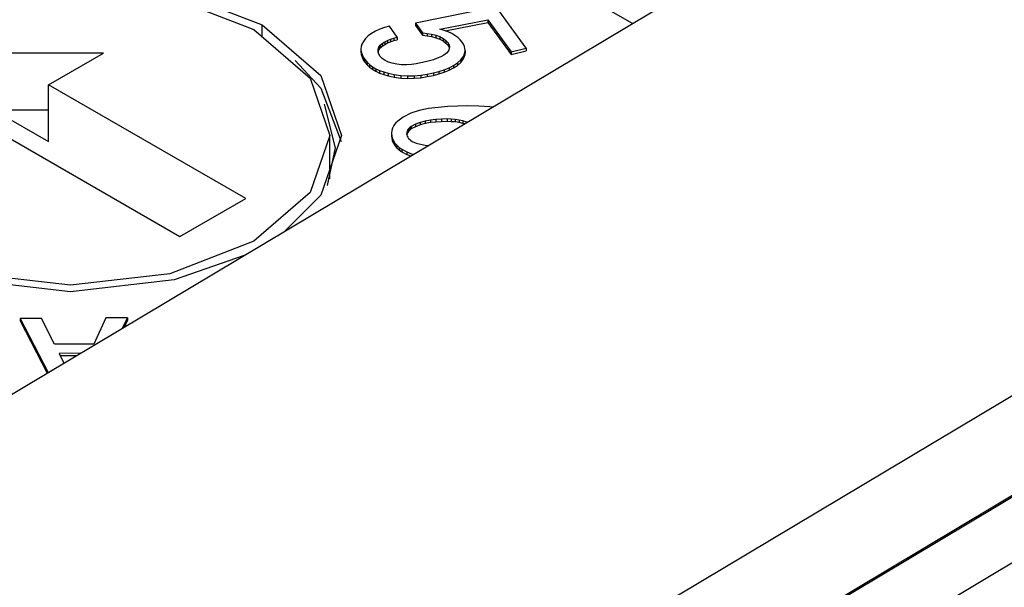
# Model space of a CAD drawing. Header units: millimetres. Extents: x 17 to 414, y 5 to 292.
# Tile 44 of 53: x 306.77 to 313.13, y 196.43 to 200.09. Entities that reach past the tile are written whole.
import ezdxf

# ---------------------------------------------------------------- set-up
doc = ezdxf.new("R2010")
doc.units = ezdxf.units.MM

msp = doc.modelspace()

# ---------------------------------------------------------------- linework, layer by layer
at = {"color": 7, "linetype": 'Continuous', "lineweight": 25}
for p, q in [((361.7158, 226.0146), (305.6971, 192.5465)), ((361.7584, 226.0299), (305.7456, 192.5654)), ((362.3694, 225.9703), (306.4064, 192.5355)), ((324.6986, 204.5417), (304.8308, 192.6718)), ((302.9608, 195.4252), (317.1008, 203.873)), ((309.8494, 200.1735), (309.3291, 200.0697)), ((310.0428, 199.9065), (309.8494, 200.1735)), ((308.3386, 199.977), (308.3386, 200.0587)), ((309.129, 200.0398), (309.0991, 200.0291)), ((309.1603, 200.0491), (309.129, 200.0398)), ((309.2118, 199.9781), (309.1603, 200.0491)), ((309.3291, 200.0697), (309.3748, 200.0065)), ((309.3291, 200.0697), (309.3291, 200.0534)), ((309.3291, 200.0534), (309.3748, 199.9902)), ((309.4862, 200.0297), (309.796, 200.0901)), ((309.5202, 200.02), (309.796, 200.0737)), ((309.796, 200.0901), (309.946, 199.8831)), ((309.796, 200.0901), (309.796, 200.0737)), ((309.796, 200.0737), (309.946, 199.8668)), ((309.0062, 199.9692), (308.9926, 199.9505)), ((309.0241, 199.9867), (309.0062, 199.9692)), ((309.046, 200.0025), (309.0241, 199.9867)), ((309.0712, 200.0167), (309.046, 200.0025)), ((309.0991, 200.0291), (309.0712, 200.0167)), ((309.1687, 199.9653), (309.1898, 199.9722)), ((309.1898, 199.9722), (309.2118, 199.9781)), ((309.1898, 199.9722), (309.1898, 199.9559)), ((309.2118, 199.9781), (309.2118, 199.9618)), ((309.3748, 200.0065), (309.4042, 200.003)), ((309.3748, 200.0065), (309.3748, 199.9902)), ((309.3748, 199.9902), (309.4042, 199.9867)), ((309.4042, 200.003), (309.433, 199.9982)), ((309.4042, 200.003), (309.4042, 199.9867)), ((309.4042, 199.9867), (309.433, 199.9819)), ((309.433, 199.9982), (309.4604, 199.9913)), ((309.433, 199.9982), (309.433, 199.9819)), ((309.433, 199.9819), (309.4604, 199.975)), ((309.4604, 199.9913), (309.4857, 199.982)), ((309.4604, 199.9913), (309.4604, 199.975)), ((309.4604, 199.975), (309.4857, 199.9656)), ((309.4857, 199.982), (309.5076, 199.9702)), ((309.4857, 199.982), (309.4857, 199.9656)), ((309.5137, 200.0224), (309.4862, 200.0297)), ((309.5076, 199.9702), (309.5253, 199.9562)), ((309.5076, 199.9702), (309.5076, 199.9539)), ((309.5394, 200.0132), (309.5137, 200.0224)), ((309.563, 200.0023), (309.5394, 200.0132)), ((309.5841, 199.9897), (309.563, 200.0023)), ((309.6023, 199.9757), (309.5841, 199.9897)), ((309.618, 199.9608), (309.6023, 199.9757)), ((308.9779, 199.9172), (308.9764, 199.9)), ((308.9832, 199.9341), (308.9779, 199.9172)), ((308.9926, 199.9505), (308.9832, 199.9341)), ((309.0874, 199.8979), (309.0921, 199.9129)), ((309.0921, 199.9129), (309.1017, 199.9257)), ((309.0921, 199.9129), (309.0921, 199.8965)), ((309.0921, 199.8965), (309.1017, 199.9094)), ((309.1017, 199.9257), (309.1147, 199.9375)), ((309.1017, 199.9257), (309.1017, 199.9094)), ((309.1017, 199.9094), (309.1147, 199.9212)), ((309.1147, 199.9375), (309.1306, 199.9481)), ((309.1147, 199.9375), (309.1147, 199.9212)), ((309.1147, 199.9212), (309.1306, 199.9318)), ((309.1306, 199.9481), (309.1487, 199.9574)), ((309.1306, 199.9481), (309.1306, 199.9318)), ((309.1306, 199.9318), (309.1487, 199.9411)), ((309.1487, 199.9574), (309.1687, 199.9653)), ((309.1487, 199.9574), (309.1487, 199.9411)), ((309.1487, 199.9411), (309.1687, 199.949)), ((309.1687, 199.9653), (309.1687, 199.949)), ((309.1687, 199.949), (309.1898, 199.9559)), ((309.1898, 199.9559), (309.2118, 199.9618)), ((309.4857, 199.9656), (309.5076, 199.9539)), ((309.5076, 199.9539), (309.5253, 199.9399)), ((309.5253, 199.9562), (309.5393, 199.9409)), ((309.5253, 199.9562), (309.5253, 199.9399)), ((309.5253, 199.9399), (309.5393, 199.9246)), ((309.5393, 199.9409), (309.5456, 199.9287)), ((309.5393, 199.9409), (309.5393, 199.9246)), ((309.5393, 199.9246), (309.5456, 199.9123)), ((309.5471, 199.9033), (309.5422, 199.8908)), ((309.5456, 199.9287), (309.5489, 199.916)), ((309.5456, 199.9287), (309.5456, 199.9123)), ((309.5456, 199.9123), (309.5474, 199.9055)), ((309.5489, 199.916), (309.5471, 199.9033)), ((309.6309, 199.945), (309.618, 199.9608)), ((309.639, 199.9322), (309.6309, 199.945)), ((309.6449, 199.9191), (309.639, 199.9322)), ((309.6484, 199.9056), (309.6449, 199.9191)), ((309.6494, 199.892), (309.6484, 199.9056)), ((309.946, 199.8831), (310.0428, 199.9065)), ((310.0428, 199.9065), (310.0428, 199.8902)), ((307.3133, 199.875), (306.1819, 199.875)), ((306.9598, 199.6709), (307.3133, 199.875)), ((308.9764, 199.9), (308.9786, 199.8828)), ((308.9764, 199.9), (308.9764, 199.8837)), ((308.9764, 199.8837), (308.9786, 199.8665)), ((308.9786, 199.8828), (308.9841, 199.8659)), ((308.9786, 199.8828), (308.9786, 199.8665)), ((308.9786, 199.8665), (308.9841, 199.8496)), ((308.9841, 199.8659), (308.9922, 199.8493)), ((308.9841, 199.8659), (308.9841, 199.8496)), ((308.9841, 199.8496), (308.9922, 199.833)), ((308.9922, 199.8493), (309.0028, 199.8332)), ((308.9922, 199.8493), (308.9922, 199.833)), ((309.0875, 199.8827), (309.0874, 199.8979)), ((309.0931, 199.8679), (309.0875, 199.8827)), ((309.0876, 199.8824), (309.0921, 199.8965)), ((309.1017, 199.8535), (309.0931, 199.8679)), ((309.1148, 199.8397), (309.1017, 199.8535)), ((309.4696, 199.8417), (309.4454, 199.833)), ((309.4924, 199.8515), (309.4696, 199.8417)), ((309.5129, 199.8629), (309.4924, 199.8515)), ((309.5301, 199.876), (309.5129, 199.8629)), ((309.5422, 199.8908), (309.5301, 199.876)), ((309.6209, 199.8317), (309.6371, 199.852)), ((309.6371, 199.852), (309.6436, 199.8651)), ((309.6371, 199.852), (309.6371, 199.8357)), ((309.6371, 199.8357), (309.6436, 199.8488)), ((309.6436, 199.8651), (309.6478, 199.8785)), ((309.6436, 199.8651), (309.6436, 199.8488)), ((309.6436, 199.8488), (309.6478, 199.8621)), ((309.6478, 199.8785), (309.6494, 199.892)), ((309.6478, 199.8785), (309.6478, 199.8621)), ((309.6478, 199.8621), (309.6494, 199.8757)), ((309.6494, 199.892), (309.6494, 199.8757)), ((309.946, 199.8668), (310.0428, 199.8902)), ((309.946, 199.8831), (309.946, 199.8668)), ((308.9922, 199.833), (309.0028, 199.8169)), ((309.0028, 199.8332), (309.0161, 199.8169)), ((309.0028, 199.8332), (309.0028, 199.8169)), ((309.0028, 199.8169), (309.0161, 199.8006)), ((309.0161, 199.8169), (309.0323, 199.8015)), ((309.0161, 199.8169), (309.0161, 199.8006)), ((309.0161, 199.8006), (309.0323, 199.7852)), ((309.0323, 199.8015), (309.0514, 199.7873)), ((309.0323, 199.8015), (309.0323, 199.7852)), ((309.0323, 199.7852), (309.0514, 199.771)), ((309.0514, 199.7873), (309.0733, 199.7745)), ((309.0514, 199.7873), (309.0514, 199.771)), ((309.1326, 199.8278), (309.1148, 199.8397)), ((309.154, 199.8179), (309.1326, 199.8278)), ((309.1777, 199.8101), (309.154, 199.8179)), ((309.2076, 199.8037), (309.1777, 199.8101)), ((309.2391, 199.8007), (309.2076, 199.8037)), ((309.271, 199.8005), (309.2391, 199.8007)), ((309.3027, 199.8027), (309.271, 199.8005)), ((309.3338, 199.8066), (309.3027, 199.8027)), ((309.3643, 199.8121), (309.3338, 199.8066)), ((309.394, 199.8188), (309.3643, 199.8121)), ((309.42, 199.8255), (309.394, 199.8188)), ((309.4454, 199.833), (309.42, 199.8255)), ((309.5144, 199.7682), (309.5464, 199.7808)), ((309.5464, 199.7808), (309.5754, 199.7957)), ((309.5464, 199.7808), (309.5464, 199.7645)), ((309.5464, 199.7645), (309.5754, 199.7793)), ((309.5754, 199.7957), (309.6005, 199.8127)), ((309.5754, 199.7793), (309.6005, 199.7964)), ((309.5754, 199.7957), (309.5754, 199.7793)), ((309.6005, 199.8127), (309.6209, 199.8317)), ((309.6005, 199.7964), (309.6209, 199.8154)), ((309.6005, 199.8127), (309.6005, 199.7964)), ((309.6209, 199.8154), (309.6371, 199.8357)), ((309.6209, 199.8317), (309.6209, 199.8154)), ((309.0514, 199.771), (309.0733, 199.7581)), ((309.0733, 199.7745), (309.0976, 199.7632)), ((309.0733, 199.7745), (309.0733, 199.7581)), ((309.0733, 199.7581), (309.0976, 199.7468)), ((309.0976, 199.7632), (309.124, 199.7536)), ((309.0976, 199.7632), (309.0976, 199.7468)), ((309.0976, 199.7468), (309.124, 199.7373)), ((309.124, 199.7536), (309.1521, 199.7458)), ((309.124, 199.7536), (309.124, 199.7373)), ((309.124, 199.7373), (309.1521, 199.7295)), ((309.1521, 199.7458), (309.1923, 199.7367)), ((309.1521, 199.7458), (309.1521, 199.7295)), ((309.1521, 199.7295), (309.1923, 199.7204)), ((309.1923, 199.7367), (309.2342, 199.7305)), ((309.1923, 199.7367), (309.1923, 199.7204)), ((309.1923, 199.7204), (309.2342, 199.7142)), ((309.2342, 199.7305), (309.2772, 199.7279)), ((309.2342, 199.7305), (309.2342, 199.7142)), ((309.2342, 199.7142), (309.2772, 199.7116)), ((309.2772, 199.7279), (309.3204, 199.7288)), ((309.2772, 199.7279), (309.2772, 199.7116)), ((309.3204, 199.7288), (309.363, 199.7329)), ((309.3204, 199.7288), (309.3204, 199.7125)), ((309.3204, 199.7125), (309.363, 199.7166)), ((309.363, 199.7329), (309.4046, 199.7396)), ((309.363, 199.7329), (309.363, 199.7166)), ((309.363, 199.7166), (309.4046, 199.7233)), ((309.4046, 199.7396), (309.4455, 199.7478)), ((309.4046, 199.7396), (309.4046, 199.7233)), ((309.4046, 199.7233), (309.4455, 199.7315)), ((309.4455, 199.7478), (309.4804, 199.7575)), ((309.4455, 199.7478), (309.4455, 199.7315)), ((309.4455, 199.7315), (309.4804, 199.7412)), ((309.4804, 199.7575), (309.5144, 199.7682)), ((309.4804, 199.7575), (309.4804, 199.7412)), ((309.4804, 199.7412), (309.5144, 199.7519)), ((309.5144, 199.7682), (309.5144, 199.7519)), ((309.5144, 199.7519), (309.5464, 199.7645)), ((308.2326, 198.9361), (306.9598, 199.6709)), ((306.9598, 199.3035), (306.9598, 199.6709)), ((309.2772, 199.7116), (309.3204, 199.7125)), ((309.4758, 199.5251), (309.4138, 199.5167)), ((309.5389, 199.5301), (309.4758, 199.5251)), ((309.6025, 199.5327), (309.5389, 199.5301)), ((309.6662, 199.5341), (309.6025, 199.5327)), ((309.7373, 199.5328), (309.6662, 199.5341)), ((309.8081, 199.5284), (309.7373, 199.5328)), ((309.8254, 199.5264), (309.8081, 199.5284)), ((306.6062, 199.5076), (306.9598, 199.3035)), ((306.9598, 199.5076), (306.6062, 199.5076)), ((309.2501, 199.4625), (309.2319, 199.4497)), ((309.2981, 199.4866), (309.2501, 199.4625)), ((309.3538, 199.5043), (309.2981, 199.4866)), ((309.4138, 199.5167), (309.3538, 199.5043)), ((306.5355, 199.426), (307.8083, 198.6912)), ((309.1892, 199.4068), (309.1812, 199.3909)), ((309.2005, 199.422), (309.1892, 199.4068)), ((309.2149, 199.4363), (309.2005, 199.422)), ((309.2319, 199.4497), (309.2149, 199.4363)), ((309.2947, 199.3962), (309.2877, 199.3901)), ((309.3022, 199.4021), (309.2947, 199.3962)), ((309.2947, 199.3962), (309.2947, 199.3799)), ((309.3286, 199.4164), (309.3022, 199.4021)), ((309.3022, 199.4021), (309.3022, 199.3858)), ((309.3286, 199.4), (309.3022, 199.3858)), ((309.3584, 199.4281), (309.3286, 199.4164)), ((309.3286, 199.4164), (309.3286, 199.4)), ((309.3584, 199.4118), (309.3286, 199.4)), ((309.3912, 199.4368), (309.3584, 199.4281)), ((309.3584, 199.4281), (309.3584, 199.4118)), ((309.3912, 199.4205), (309.3584, 199.4118)), ((309.4258, 199.4429), (309.3912, 199.4368)), ((309.3912, 199.4368), (309.3912, 199.4205)), ((309.4258, 199.4265), (309.3912, 199.4205)), ((309.4613, 199.4468), (309.4258, 199.4429)), ((309.4258, 199.4429), (309.4258, 199.4265)), ((309.4613, 199.4304), (309.4258, 199.4265)), ((309.4972, 199.4488), (309.4613, 199.4468)), ((309.4613, 199.4468), (309.4613, 199.4304)), ((309.4972, 199.4325), (309.4613, 199.4304)), ((309.5333, 199.4499), (309.4972, 199.4488)), ((309.4972, 199.4488), (309.4972, 199.4325)), ((309.5333, 199.4336), (309.4972, 199.4325)), ((309.5596, 199.449), (309.5333, 199.4499)), ((309.5333, 199.4499), (309.5333, 199.4336)), ((309.5596, 199.4326), (309.5333, 199.4336)), ((309.5857, 199.447), (309.5596, 199.449)), ((309.5596, 199.449), (309.5596, 199.4326)), ((309.5857, 199.4307), (309.5596, 199.4326)), ((309.6112, 199.4433), (309.5857, 199.447)), ((309.5857, 199.447), (309.5857, 199.4307)), ((309.6112, 199.427), (309.5857, 199.4307)), ((309.6356, 199.4376), (309.6112, 199.4433)), ((309.6112, 199.4433), (309.6112, 199.427)), ((309.6356, 199.4213), (309.6112, 199.427)), ((309.6583, 199.4299), (309.6356, 199.4376)), ((309.6356, 199.4376), (309.6356, 199.4213)), ((309.6445, 199.4183), (309.6356, 199.4213)), ((309.6615, 199.4285), (309.6583, 199.4299)), ((309.6583, 199.4299), (309.6583, 199.4265)), ((309.708, 199.457), (309.7092, 199.457)), ((309.7088, 199.4567), (309.708, 199.457)), ((308.7762, 199.064), (308.7762, 199.3443)), ((309.1768, 199.3746), (309.1746, 199.3581)), ((309.1746, 199.3581), (309.1759, 199.3419)), ((309.1746, 199.3581), (309.1746, 199.3417)), ((309.1746, 199.3417), (309.1759, 199.3255)), ((309.1759, 199.3419), (309.1794, 199.3258)), ((309.1759, 199.3419), (309.1759, 199.3255)), ((309.1812, 199.3909), (309.1768, 199.3746)), ((309.2727, 199.3624), (309.2716, 199.3551)), ((309.2716, 199.3551), (309.2734, 199.3472)), ((309.2744, 199.3697), (309.2727, 199.3624)), ((309.2727, 199.3624), (309.2727, 199.3502)), ((309.2744, 199.3534), (309.2732, 199.3481)), ((309.2734, 199.3472), (309.2757, 199.3394)), ((309.2771, 199.3768), (309.2744, 199.3697)), ((309.2744, 199.3697), (309.2744, 199.3534)), ((309.2771, 199.3605), (309.2744, 199.3534)), ((309.2757, 199.3394), (309.2793, 199.3317)), ((309.2816, 199.3837), (309.2771, 199.3768)), ((309.2771, 199.3768), (309.2771, 199.3605)), ((309.2816, 199.3674), (309.2771, 199.3605)), ((309.2793, 199.3317), (309.2846, 199.3244)), ((309.2877, 199.3901), (309.2816, 199.3837)), ((309.2816, 199.3837), (309.2816, 199.3674)), ((309.2877, 199.3738), (309.2816, 199.3674)), ((309.2877, 199.3901), (309.2877, 199.3738)), ((309.2947, 199.3799), (309.2877, 199.3738)), ((309.3022, 199.3858), (309.2947, 199.3799)), ((309.1759, 199.3255), (309.1794, 199.3094)), ((309.1794, 199.3258), (309.186, 199.31)), ((309.1794, 199.3258), (309.1794, 199.3094)), ((309.1794, 199.3094), (309.186, 199.2937)), ((309.186, 199.31), (309.1955, 199.2947)), ((309.186, 199.31), (309.186, 199.2937)), ((309.186, 199.2937), (309.1955, 199.2784)), ((309.1955, 199.2947), (309.208, 199.2802)), ((309.1955, 199.2947), (309.1955, 199.2784)), ((309.1955, 199.2784), (309.208, 199.2639)), ((309.208, 199.2802), (309.2235, 199.2667)), ((309.208, 199.2802), (309.208, 199.2639)), ((309.2846, 199.3244), (309.2917, 199.3175)), ((309.2917, 199.3175), (309.2997, 199.3111)), ((309.2997, 199.3111), (309.3082, 199.3048)), ((309.3082, 199.3048), (309.3325, 199.2937)), ((309.3325, 199.2937), (309.3608, 199.2863)), ((309.3608, 199.2863), (309.3907, 199.2814)), ((309.3907, 199.2814), (309.4118, 199.2793)), ((309.208, 199.2639), (309.2235, 199.2503)), ((309.2235, 199.2667), (309.2417, 199.2543)), ((309.2235, 199.2667), (309.2235, 199.2503)), ((309.2235, 199.2503), (309.2417, 199.238)), ((309.2417, 199.2543), (309.2728, 199.2374)), ((309.2417, 199.2543), (309.2417, 199.238)), ((309.2417, 199.238), (309.2728, 199.221)), ((309.2728, 199.2374), (309.3083, 199.2237)), ((309.2728, 199.2374), (309.2728, 199.221)), ((309.2728, 199.221), (309.2981, 199.2113)), ((309.3083, 199.2237), (309.3155, 199.2218)), ((309.3083, 199.2237), (309.3083, 199.2175)), ((307.8083, 198.6912), (308.2326, 198.9361)), ((306.9138, 198.1626), (306.7752, 198.1618)), ((306.7752, 198.1618), (306.9564, 197.8123)), ((306.7752, 198.1618), (306.7752, 198.1455)), ((306.7752, 198.1455), (306.95, 197.8085)), ((306.9979, 197.9948), (306.9138, 198.1626)), ((307.3303, 198.1655), (307.2525, 197.9965)), ((307.4696, 198.1659), (307.3303, 198.1655)), ((307.4379, 198.1), (307.4696, 198.1659)), ((307.4489, 198.1065), (307.4696, 198.1495)), ((307.4696, 198.1659), (307.4696, 198.1495)), ((307.2525, 197.9965), (306.9979, 197.9948)), ((307.1649, 197.9369), (307.0276, 197.936)), ((307.0276, 197.936), (307.0588, 197.8735)), ((307.1373, 197.9204), (307.0357, 197.9198))]:
    msp.add_line(p, q, dxfattribs=at)
at = {"color": 8, "linetype": 'Continuous', "lineweight": 25}
msp.add_line((310.7294, 200.0664), (307.7729, 201.7732), dxfattribs=at)
at = {"color": 7, "linetype": 'Continuous', "lineweight": 25, "flags": 128}
for points in [[(308.2224, 198.5687), (307.7709, 198.411), (307.1012, 198.3341), (306.4315, 198.411), (305.8637, 198.63), (305.4844, 198.9577), (305.3512, 199.3443), (305.4844, 199.731), (305.8637, 200.0587), (306.4315, 200.2777), (307.1012, 200.3546), (307.7709, 200.2777), (308.3386, 200.0587), (308.3386, 200.0587)], [(305.9168, 198.6606), (305.5537, 198.9743), (305.4262, 199.3443), (305.5537, 199.7144), (305.9168, 200.0281), (306.4602, 200.2377), (307.1012, 200.3113), (307.7422, 200.2377), (308.2856, 200.0281), (308.6487, 199.7144), (308.7762, 199.3443), (308.6487, 198.9743), (308.2856, 198.6606), (307.7422, 198.451), (307.1012, 198.3774), (306.4602, 198.451), (305.9168, 198.6606)], [(308.3386, 200.0587), (308.718, 199.731), (308.8512, 199.3443), (308.718, 198.9577), (308.4825, 198.7241)], [(308.5519, 199.8277), (308.718, 199.6493), (308.8498, 199.3035)], [(308.7396, 199.5453), (308.8112, 199.2627), (308.7592, 199.0211)]]:
    msp.add_lwpolyline(points, dxfattribs=at)

doc.saveas('drawing.dxf')
